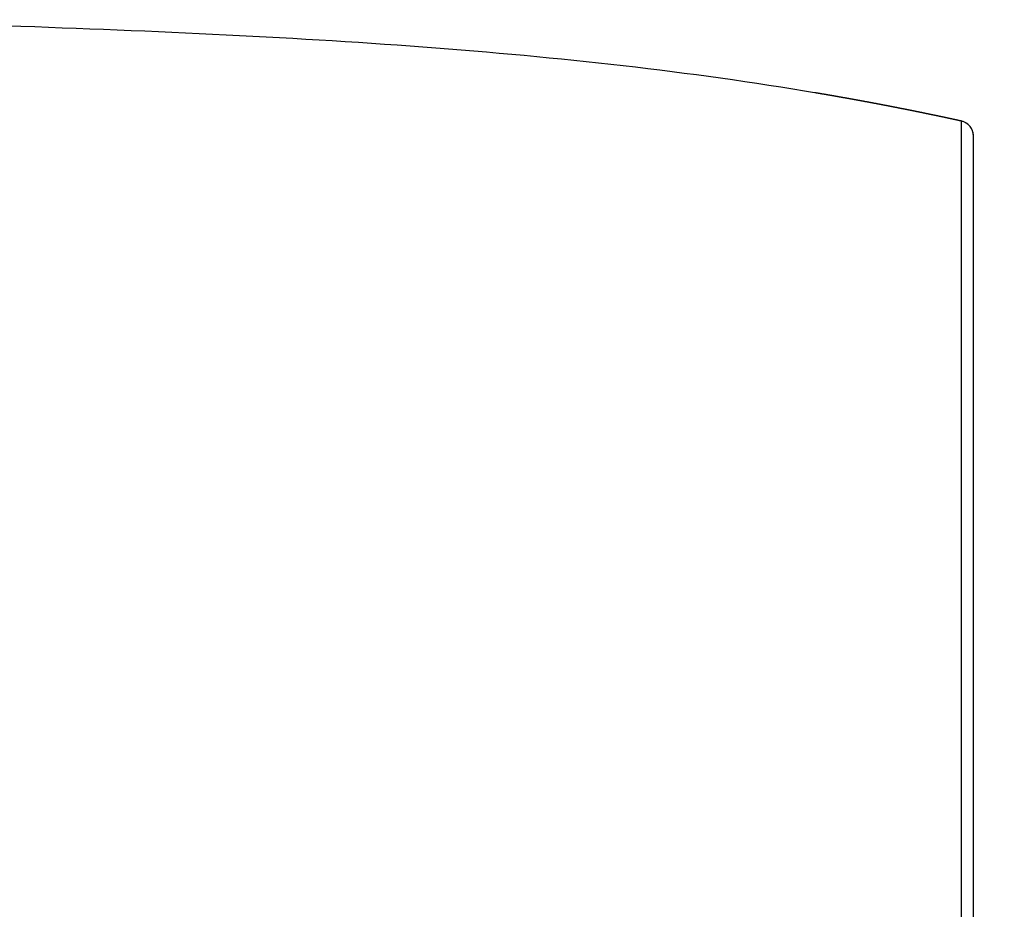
# Model space of a CAD drawing. Header units: millimetres. Extents: x 2556 to 2984, y -1556 to -1254.
# Tile 16 of 53: x 2617 to 2636, y -1392 to -1375. Entities that reach past the tile are written whole.
import ezdxf

# ---------------------------------------------------------------- set-up
doc = ezdxf.new("R2010")
doc.units = ezdxf.units.MM
doc.layers.add('06___PRT_ALL_SURFS', color=7, linetype='Continuous')
doc.styles.add('HANA', font='arial.ttf')
doc.dimstyles.new('HANA$7', dxfattribs={"dimtxt": 2.5, "dimasz": 2.5, "dimexe": 0.5, "dimexo": 0.2, "dimgap": 0.5, "dimtad": 1, "dimzin": 1, "dimdsep": 46, "dimtxsty": 'HANA', "dimcen": 0, "dimclrd": 3, "dimclre": 3, "dimclrt": 4, "dimadec": 0, "dimazin": 0, "dimtfac": 1, "dimtmove": 0, "dimatfit": 3, "dimfxl": 0, "dimtzin": 0, "dimarcsym": 0})

msp = doc.modelspace()

# ---------------------------------------------------------------- linework, layer by layer
at = {"color": 7, "linetype": 'Continuous'}
for p, q in [((2635.635, -1397.463), (2635.635, -1376.512)), ((2635.635, -1397.463), (2635.635, -1376.512)), ((2635.815, -1376.632), (2635.807, -1376.621)), ((2635.823, -1376.644), (2635.815, -1376.632)), ((2635.87, -1376.805), (2635.87, -1376.791)), ((2635.87, -1397.17), (2635.87, -1376.805)), ((2635.635, -1382.308), (2635.634, -1377.481)), ((2635.634, -1382.308), (2635.634, -1377.481))]:
    msp.add_line(p, q, dxfattribs=at)
for points in [[(2635.634, -1377.481), (2635.634, -1376.733), (2635.634, -1376.698), (2635.634, -1376.666), (2635.634, -1376.636), (2635.635, -1376.586)], [(2635.634, -1377.481), (2635.634, -1376.733), (2635.634, -1376.698), (2635.634, -1376.666), (2635.634, -1376.636), (2635.634, -1376.586)], [(2635.635, -1376.512), (2635.635, -1376.512), (2635.635, -1376.512)], [(2635.807, -1376.621), (2635.798, -1376.61), (2635.789, -1376.599), (2635.779, -1376.589), (2635.768, -1376.579), (2635.757, -1376.57), (2635.746, -1376.562), (2635.735, -1376.554), (2635.722, -1376.546), (2635.71, -1376.539), (2635.697, -1376.533), (2635.684, -1376.527), (2635.671, -1376.522), (2635.658, -1376.518), (2635.644, -1376.514), (2635.635, -1376.512)], [(2635.87, -1376.791), (2635.869, -1376.777), (2635.867, -1376.762), (2635.865, -1376.748), (2635.862, -1376.735), (2635.858, -1376.721), (2635.854, -1376.707), (2635.849, -1376.694), (2635.844, -1376.681), (2635.837, -1376.668), (2635.831, -1376.656), (2635.823, -1376.644)], [(2635.869, -1376.777), (2635.867, -1376.762), (2635.865, -1376.748), (2635.862, -1376.735), (2635.858, -1376.721), (2635.854, -1376.707), (2635.849, -1376.694), (2635.844, -1376.681)]]:
    msp.add_lwpolyline(points, dxfattribs=at)
for centre, radius, start, end in [((2622.939, -1434.495), 59.357, 77.6501, 80.51286), ((2635.57, -1376.805), 0.3, 359.9992, 77.6145)]:
    msp.add_arc(centre, radius, start, end, dxfattribs=at)
msp.add_open_spline([(2632.723, -1375.95), (2632.517, -1375.916), (2631.057, -1375.678), (2628.324, -1375.326), (2624.386, -1374.993), (2620.226, -1374.768), (2616.373, -1374.627), (2613.987, -1374.555), (2613.066, -1374.528)], degree=3, knots=[0, 0, 0, 0, 0.034111, 0.241375, 0.448639, 0.655903, 0.863167, 1, 1, 1, 1], dxfattribs=at)
at = {"layer": '06___PRT_ALL_SURFS', "color": 7, "linetype": 'Continuous'}
for points in [[(2632.787, -1375.961), (2632.786, -1375.961), (2632.785, -1375.96), (2632.783, -1375.96), (2632.782, -1375.96), (2632.781, -1375.96), (2632.723, -1375.95)], [(2632.799, -1375.963), (2632.798, -1375.963), (2632.796, -1375.962), (2632.795, -1375.962), (2632.794, -1375.962), (2632.792, -1375.962), (2632.791, -1375.962), (2632.79, -1375.961), (2632.787, -1375.961)], [(2632.809, -1375.965), (2632.808, -1375.964), (2632.807, -1375.964), (2632.805, -1375.964), (2632.804, -1375.964), (2632.803, -1375.964), (2632.802, -1375.963), (2632.799, -1375.963)], [(2632.821, -1375.967), (2632.82, -1375.966), (2632.819, -1375.966), (2632.817, -1375.966), (2632.816, -1375.966), (2632.815, -1375.966), (2632.813, -1375.965), (2632.812, -1375.965), (2632.809, -1375.965)], [(2632.832, -1375.969), (2632.831, -1375.968), (2632.829, -1375.968), (2632.828, -1375.968), (2632.827, -1375.968), (2632.825, -1375.967), (2632.824, -1375.967), (2632.821, -1375.967)], [(2632.843, -1375.97), (2632.842, -1375.97), (2632.84, -1375.97), (2632.839, -1375.97), (2632.838, -1375.969), (2632.836, -1375.969), (2632.835, -1375.969), (2632.832, -1375.969)], [(2632.854, -1375.972), (2632.852, -1375.972), (2632.851, -1375.972), (2632.85, -1375.972), (2632.848, -1375.971), (2632.847, -1375.971), (2632.846, -1375.971), (2632.843, -1375.97)], [(2632.865, -1375.974), (2632.863, -1375.974), (2632.862, -1375.974), (2632.861, -1375.973), (2632.859, -1375.973), (2632.858, -1375.973), (2632.857, -1375.973), (2632.854, -1375.972)], [(2632.876, -1375.976), (2632.874, -1375.976), (2632.873, -1375.975), (2632.872, -1375.975), (2632.87, -1375.975), (2632.869, -1375.975), (2632.868, -1375.975), (2632.865, -1375.974)], [(2632.887, -1375.978), (2632.885, -1375.978), (2632.884, -1375.977), (2632.883, -1375.977), (2632.881, -1375.977), (2632.88, -1375.977), (2632.879, -1375.976), (2632.876, -1375.976)], [(2632.898, -1375.98), (2632.897, -1375.979), (2632.895, -1375.979), (2632.894, -1375.979), (2632.892, -1375.979), (2632.891, -1375.979), (2632.89, -1375.978), (2632.887, -1375.978)], [(2632.908, -1375.981), (2632.906, -1375.981), (2632.905, -1375.981), (2632.904, -1375.981), (2632.902, -1375.98), (2632.901, -1375.98), (2632.898, -1375.98)], [(2632.919, -1375.983), (2632.918, -1375.983), (2632.916, -1375.983), (2632.915, -1375.983), (2632.913, -1375.982), (2632.912, -1375.982), (2632.911, -1375.982), (2632.908, -1375.981)], [(2632.93, -1375.985), (2632.929, -1375.985), (2632.927, -1375.985), (2632.926, -1375.985), (2632.925, -1375.984), (2632.923, -1375.984), (2632.922, -1375.984), (2632.919, -1375.983)], [(2632.942, -1375.987), (2632.94, -1375.987), (2632.939, -1375.987), (2632.937, -1375.986), (2632.936, -1375.986), (2632.935, -1375.986), (2632.933, -1375.986), (2632.93, -1375.985)], [(2632.952, -1375.989), (2632.95, -1375.989), (2632.949, -1375.988), (2632.947, -1375.988), (2632.946, -1375.988), (2632.944, -1375.988), (2632.942, -1375.987)], [(2632.963, -1375.991), (2632.962, -1375.991), (2632.96, -1375.99), (2632.959, -1375.99), (2632.957, -1375.99), (2632.956, -1375.99), (2632.954, -1375.989), (2632.952, -1375.989)], [(2632.975, -1375.993), (2632.973, -1375.993), (2632.972, -1375.992), (2632.97, -1375.992), (2632.969, -1375.992), (2632.967, -1375.992), (2632.966, -1375.991), (2632.963, -1375.991)], [(2632.985, -1375.995), (2632.983, -1375.994), (2632.982, -1375.994), (2632.98, -1375.994), (2632.979, -1375.994), (2632.977, -1375.993), (2632.975, -1375.993)], [(2632.996, -1375.997), (2632.995, -1375.996), (2632.993, -1375.996), (2632.992, -1375.996), (2632.99, -1375.996), (2632.989, -1375.995), (2632.988, -1375.995), (2632.985, -1375.995)], [(2633.007, -1375.998), (2633.005, -1375.998), (2633.004, -1375.998), (2633.002, -1375.998), (2633.001, -1375.997), (2632.999, -1375.997), (2632.996, -1375.997)], [(2633.017, -1376), (2633.015, -1376), (2633.014, -1376), (2633.012, -1375.999), (2633.011, -1375.999), (2633.009, -1375.999), (2633.007, -1375.998)], [(2633.029, -1376.002), (2633.027, -1376.002), (2633.026, -1376.002), (2633.024, -1376.001), (2633.023, -1376.001), (2633.021, -1376.001), (2633.02, -1376.001), (2633.017, -1376)], [(2633.039, -1376.004), (2633.037, -1376.004), (2633.036, -1376.003), (2633.035, -1376.003), (2633.033, -1376.003), (2633.032, -1376.003), (2633.029, -1376.002)], [(2633.049, -1376.006), (2633.048, -1376.005), (2633.046, -1376.005), (2633.045, -1376.005), (2633.043, -1376.005), (2633.042, -1376.004), (2633.039, -1376.004)], [(2633.06, -1376.008), (2633.058, -1376.007), (2633.057, -1376.007), (2633.055, -1376.007), (2633.054, -1376.007), (2633.052, -1376.006), (2633.049, -1376.006)], [(2633.072, -1376.01), (2633.07, -1376.009), (2633.069, -1376.009), (2633.067, -1376.009), (2633.066, -1376.009), (2633.064, -1376.008), (2633.063, -1376.008), (2633.06, -1376.008)], [(2633.083, -1376.011), (2633.081, -1376.011), (2633.08, -1376.011), (2633.078, -1376.011), (2633.077, -1376.01), (2633.075, -1376.01), (2633.072, -1376.01)], [(2633.093, -1376.013), (2633.092, -1376.013), (2633.09, -1376.013), (2633.089, -1376.013), (2633.087, -1376.012), (2633.086, -1376.012), (2633.083, -1376.011)], [(2633.104, -1376.015), (2633.102, -1376.015), (2633.101, -1376.015), (2633.099, -1376.014), (2633.098, -1376.014), (2633.096, -1376.014), (2633.093, -1376.013)], [(2633.115, -1376.017), (2633.113, -1376.017), (2633.112, -1376.017), (2633.11, -1376.016), (2633.109, -1376.016), (2633.107, -1376.016), (2633.104, -1376.015)], [(2633.126, -1376.019), (2633.124, -1376.019), (2633.123, -1376.018), (2633.121, -1376.018), (2633.119, -1376.018), (2633.118, -1376.018), (2633.115, -1376.017)], [(2633.137, -1376.021), (2633.135, -1376.021), (2633.133, -1376.02), (2633.132, -1376.02), (2633.13, -1376.02), (2633.129, -1376.02), (2633.126, -1376.019)], [(2633.147, -1376.023), (2633.146, -1376.023), (2633.144, -1376.022), (2633.143, -1376.022), (2633.141, -1376.022), (2633.14, -1376.021), (2633.137, -1376.021)], [(2633.159, -1376.025), (2633.157, -1376.024), (2633.155, -1376.024), (2633.154, -1376.024), (2633.152, -1376.024), (2633.151, -1376.023), (2633.147, -1376.023)], [(2633.168, -1376.026), (2633.166, -1376.026), (2633.165, -1376.026), (2633.163, -1376.026), (2633.162, -1376.025), (2633.159, -1376.025)], [(2633.179, -1376.028), (2633.178, -1376.028), (2633.176, -1376.028), (2633.174, -1376.028), (2633.173, -1376.027), (2633.171, -1376.027), (2633.168, -1376.026)], [(2633.19, -1376.03), (2633.189, -1376.03), (2633.187, -1376.03), (2633.186, -1376.029), (2633.184, -1376.029), (2633.182, -1376.029), (2633.179, -1376.028)], [(2633.2, -1376.032), (2633.198, -1376.032), (2633.197, -1376.031), (2633.195, -1376.031), (2633.194, -1376.031), (2633.19, -1376.03)], [(2633.211, -1376.034), (2633.21, -1376.034), (2633.208, -1376.033), (2633.207, -1376.033), (2633.205, -1376.033), (2633.203, -1376.033), (2633.2, -1376.032)], [(2633.223, -1376.036), (2633.221, -1376.036), (2633.22, -1376.035), (2633.218, -1376.035), (2633.216, -1376.035), (2633.215, -1376.035), (2633.211, -1376.034)], [(2633.233, -1376.038), (2633.231, -1376.037), (2633.229, -1376.037), (2633.228, -1376.037), (2633.226, -1376.037), (2633.223, -1376.036)], [(2633.244, -1376.04), (2633.242, -1376.039), (2633.241, -1376.039), (2633.239, -1376.039), (2633.238, -1376.039), (2633.236, -1376.038), (2633.233, -1376.038)], [(2633.254, -1376.042), (2633.252, -1376.041), (2633.251, -1376.041), (2633.249, -1376.041), (2633.247, -1376.04), (2633.244, -1376.04)], [(2633.266, -1376.044), (2633.264, -1376.043), (2633.262, -1376.043), (2633.261, -1376.043), (2633.259, -1376.042), (2633.257, -1376.042), (2633.254, -1376.042)], [(2633.276, -1376.045), (2633.274, -1376.045), (2633.272, -1376.045), (2633.271, -1376.044), (2633.269, -1376.044), (2633.266, -1376.044)], [(2633.286, -1376.047), (2633.284, -1376.047), (2633.283, -1376.047), (2633.281, -1376.046), (2633.279, -1376.046), (2633.276, -1376.045)], [(2633.298, -1376.049), (2633.296, -1376.049), (2633.294, -1376.049), (2633.293, -1376.048), (2633.291, -1376.048), (2633.289, -1376.048), (2633.286, -1376.047)], [(2633.308, -1376.051), (2633.306, -1376.051), (2633.305, -1376.05), (2633.303, -1376.05), (2633.301, -1376.05), (2633.298, -1376.049)], [(2633.318, -1376.053), (2633.317, -1376.053), (2633.315, -1376.052), (2633.313, -1376.052), (2633.311, -1376.052), (2633.308, -1376.051)], [(2633.329, -1376.055), (2633.327, -1376.054), (2633.325, -1376.054), (2633.324, -1376.054), (2633.322, -1376.054), (2633.318, -1376.053)], [(2633.339, -1376.057), (2633.337, -1376.056), (2633.336, -1376.056), (2633.334, -1376.056), (2633.332, -1376.055), (2633.329, -1376.055)], [(2633.35, -1376.058), (2633.348, -1376.058), (2633.346, -1376.058), (2633.344, -1376.058), (2633.343, -1376.057), (2633.339, -1376.057)], [(2633.36, -1376.06), (2633.359, -1376.06), (2633.357, -1376.06), (2633.355, -1376.059), (2633.353, -1376.059), (2633.35, -1376.058)], [(2633.371, -1376.062), (2633.369, -1376.062), (2633.368, -1376.062), (2633.366, -1376.061), (2633.364, -1376.061), (2633.36, -1376.06)], [(2633.382, -1376.064), (2633.38, -1376.064), (2633.378, -1376.064), (2633.376, -1376.063), (2633.375, -1376.063), (2633.371, -1376.062)], [(2633.393, -1376.066), (2633.391, -1376.066), (2633.389, -1376.066), (2633.387, -1376.065), (2633.385, -1376.065), (2633.382, -1376.064)], [(2633.404, -1376.068), (2633.402, -1376.068), (2633.4, -1376.067), (2633.398, -1376.067), (2633.396, -1376.067), (2633.393, -1376.066)], [(2633.415, -1376.07), (2633.413, -1376.07), (2633.411, -1376.069), (2633.409, -1376.069), (2633.407, -1376.069), (2633.404, -1376.068)], [(2633.424, -1376.072), (2633.422, -1376.071), (2633.42, -1376.071), (2633.418, -1376.071), (2633.415, -1376.07)], [(2633.435, -1376.074), (2633.433, -1376.073), (2633.431, -1376.073), (2633.43, -1376.073), (2633.428, -1376.072), (2633.424, -1376.072)], [(2633.446, -1376.076), (2633.445, -1376.075), (2633.443, -1376.075), (2633.441, -1376.075), (2633.439, -1376.074), (2633.435, -1376.074)], [(2633.456, -1376.077), (2633.454, -1376.077), (2633.452, -1376.077), (2633.45, -1376.076), (2633.446, -1376.076)], [(2633.467, -1376.08), (2633.465, -1376.079), (2633.463, -1376.079), (2633.462, -1376.079), (2633.46, -1376.078), (2633.456, -1376.077)], [(2633.477, -1376.081), (2633.475, -1376.081), (2633.473, -1376.081), (2633.471, -1376.08), (2633.467, -1376.08)], [(2633.488, -1376.083), (2633.486, -1376.083), (2633.485, -1376.083), (2633.483, -1376.082), (2633.481, -1376.082), (2633.477, -1376.081)], [(2633.498, -1376.085), (2633.496, -1376.085), (2633.494, -1376.084), (2633.492, -1376.084), (2633.488, -1376.083)], [(2633.51, -1376.087), (2633.508, -1376.087), (2633.506, -1376.086), (2633.504, -1376.086), (2633.502, -1376.086), (2633.498, -1376.085)], [(2633.519, -1376.089), (2633.518, -1376.089), (2633.516, -1376.088), (2633.514, -1376.088), (2633.51, -1376.087)], [(2633.529, -1376.091), (2633.527, -1376.09), (2633.525, -1376.09), (2633.523, -1376.09), (2633.519, -1376.089)], [(2633.541, -1376.093), (2633.539, -1376.093), (2633.537, -1376.092), (2633.535, -1376.092), (2633.533, -1376.091), (2633.529, -1376.091)], [(2633.551, -1376.095), (2633.549, -1376.094), (2633.547, -1376.094), (2633.545, -1376.094), (2633.541, -1376.093)], [(2633.561, -1376.096), (2633.559, -1376.096), (2633.557, -1376.096), (2633.555, -1376.095), (2633.551, -1376.095)], [(2633.573, -1376.099), (2633.571, -1376.098), (2633.569, -1376.098), (2633.567, -1376.098), (2633.565, -1376.097), (2633.561, -1376.096)], [(2633.583, -1376.1), (2633.581, -1376.1), (2633.579, -1376.1), (2633.577, -1376.099), (2633.573, -1376.099)], [(2633.593, -1376.102), (2633.591, -1376.102), (2633.589, -1376.102), (2633.587, -1376.101), (2633.583, -1376.1)], [(2633.603, -1376.104), (2633.601, -1376.104), (2633.599, -1376.103), (2633.597, -1376.103), (2633.593, -1376.102)], [(2633.613, -1376.106), (2633.611, -1376.106), (2633.609, -1376.105), (2633.607, -1376.105), (2633.603, -1376.104)], [(2633.625, -1376.108), (2633.623, -1376.108), (2633.621, -1376.107), (2633.619, -1376.107), (2633.617, -1376.107), (2633.613, -1376.106)], [(2633.636, -1376.11), (2633.634, -1376.11), (2633.632, -1376.109), (2633.63, -1376.109), (2633.625, -1376.108)], [(2633.646, -1376.112), (2633.644, -1376.112), (2633.642, -1376.111), (2633.64, -1376.111), (2633.636, -1376.11)], [(2633.656, -1376.114), (2633.654, -1376.113), (2633.652, -1376.113), (2633.65, -1376.113), (2633.646, -1376.112)], [(2633.666, -1376.116), (2633.664, -1376.115), (2633.662, -1376.115), (2633.66, -1376.115), (2633.656, -1376.114)], [(2633.677, -1376.118), (2633.675, -1376.117), (2633.673, -1376.117), (2633.67, -1376.116), (2633.666, -1376.116)], [(2633.687, -1376.12), (2633.685, -1376.119), (2633.683, -1376.119), (2633.681, -1376.118), (2633.677, -1376.118)], [(2633.697, -1376.121), (2633.695, -1376.121), (2633.693, -1376.121), (2633.691, -1376.12), (2633.687, -1376.12)], [(2633.708, -1376.123), (2633.706, -1376.123), (2633.703, -1376.123), (2633.701, -1376.122), (2633.697, -1376.121)], [(2633.718, -1376.125), (2633.716, -1376.125), (2633.714, -1376.124), (2633.712, -1376.124), (2633.708, -1376.123)], [(2633.728, -1376.127), (2633.726, -1376.127), (2633.724, -1376.126), (2633.722, -1376.126), (2633.718, -1376.125)], [(2633.739, -1376.129), (2633.737, -1376.129), (2633.735, -1376.128), (2633.732, -1376.128), (2633.728, -1376.127)], [(2633.749, -1376.131), (2633.747, -1376.131), (2633.745, -1376.13), (2633.743, -1376.13), (2633.739, -1376.129)], [(2633.76, -1376.133), (2633.757, -1376.133), (2633.755, -1376.132), (2633.753, -1376.132), (2633.749, -1376.131)], [(2633.77, -1376.135), (2633.768, -1376.134), (2633.766, -1376.134), (2633.764, -1376.134), (2633.76, -1376.133)], [(2633.78, -1376.137), (2633.778, -1376.136), (2633.776, -1376.136), (2633.774, -1376.136), (2633.77, -1376.135)], [(2633.791, -1376.139), (2633.789, -1376.138), (2633.787, -1376.138), (2633.785, -1376.138), (2633.78, -1376.137)], [(2633.801, -1376.141), (2633.799, -1376.14), (2633.797, -1376.14), (2633.795, -1376.139), (2633.791, -1376.139)], [(2633.812, -1376.143), (2633.81, -1376.142), (2633.807, -1376.142), (2633.805, -1376.141), (2633.801, -1376.141)], [(2633.822, -1376.145), (2633.82, -1376.144), (2633.818, -1376.144), (2633.816, -1376.143), (2633.812, -1376.143)], [(2633.833, -1376.146), (2633.831, -1376.146), (2633.828, -1376.146), (2633.826, -1376.145), (2633.822, -1376.145)], [(2633.843, -1376.148), (2633.841, -1376.148), (2633.839, -1376.148), (2633.837, -1376.147), (2633.833, -1376.146)], [(2633.854, -1376.15), (2633.851, -1376.15), (2633.849, -1376.15), (2633.847, -1376.149), (2633.843, -1376.148)], [(2633.864, -1376.152), (2633.862, -1376.152), (2633.86, -1376.152), (2633.858, -1376.151), (2633.854, -1376.15)], [(2633.875, -1376.154), (2633.873, -1376.154), (2633.87, -1376.154), (2633.868, -1376.153), (2633.864, -1376.152)], [(2633.885, -1376.156), (2633.883, -1376.156), (2633.881, -1376.156), (2633.879, -1376.155), (2633.875, -1376.154)], [(2633.896, -1376.158), (2633.894, -1376.158), (2633.891, -1376.157), (2633.889, -1376.157), (2633.885, -1376.156)], [(2633.904, -1376.16), (2633.902, -1376.159), (2633.9, -1376.159), (2633.896, -1376.158)], [(2633.915, -1376.162), (2633.913, -1376.161), (2633.91, -1376.161), (2633.908, -1376.161), (2633.904, -1376.16)], [(2633.925, -1376.164), (2633.923, -1376.163), (2633.921, -1376.163), (2633.919, -1376.163), (2633.915, -1376.162)], [(2633.936, -1376.166), (2633.934, -1376.165), (2633.932, -1376.165), (2633.929, -1376.165), (2633.925, -1376.164)], [(2633.946, -1376.168), (2633.944, -1376.167), (2633.942, -1376.167), (2633.94, -1376.167), (2633.936, -1376.166)], [(2633.957, -1376.17), (2633.955, -1376.169), (2633.953, -1376.169), (2633.951, -1376.169), (2633.946, -1376.168)], [(2633.968, -1376.172), (2633.966, -1376.171), (2633.963, -1376.171), (2633.961, -1376.171), (2633.957, -1376.17)], [(2633.976, -1376.173), (2633.974, -1376.173), (2633.972, -1376.173), (2633.968, -1376.172)], [(2633.987, -1376.175), (2633.985, -1376.175), (2633.983, -1376.175), (2633.98, -1376.174), (2633.976, -1376.173)], [(2633.997, -1376.177), (2633.995, -1376.177), (2633.993, -1376.177), (2633.991, -1376.176), (2633.987, -1376.175)], [(2634.008, -1376.179), (2634.006, -1376.179), (2634.004, -1376.179), (2634.002, -1376.178), (2633.997, -1376.177)], [(2634.019, -1376.181), (2634.017, -1376.181), (2634.014, -1376.181), (2634.012, -1376.18), (2634.008, -1376.179)], [(2634.027, -1376.183), (2634.025, -1376.183), (2634.023, -1376.182), (2634.019, -1376.181)], [(2634.038, -1376.185), (2634.036, -1376.185), (2634.034, -1376.184), (2634.032, -1376.184), (2634.027, -1376.183)], [(2634.049, -1376.187), (2634.047, -1376.187), (2634.044, -1376.186), (2634.042, -1376.186), (2634.038, -1376.185)], [(2634.059, -1376.189), (2634.057, -1376.189), (2634.055, -1376.188), (2634.053, -1376.188), (2634.049, -1376.187)], [(2634.07, -1376.191), (2634.068, -1376.191), (2634.066, -1376.19), (2634.064, -1376.19), (2634.059, -1376.189)], [(2634.079, -1376.193), (2634.077, -1376.193), (2634.074, -1376.192), (2634.07, -1376.191)], [(2634.09, -1376.195), (2634.087, -1376.195), (2634.085, -1376.194), (2634.083, -1376.194), (2634.079, -1376.193)], [(2634.1, -1376.197), (2634.098, -1376.197), (2634.096, -1376.196), (2634.094, -1376.196), (2634.09, -1376.195)], [(2634.109, -1376.199), (2634.107, -1376.198), (2634.105, -1376.198), (2634.1, -1376.197)], [(2634.12, -1376.201), (2634.118, -1376.2), (2634.115, -1376.2), (2634.113, -1376.199), (2634.109, -1376.199)], [(2634.131, -1376.203), (2634.128, -1376.202), (2634.126, -1376.202), (2634.124, -1376.202), (2634.12, -1376.201)], [(2634.141, -1376.205), (2634.139, -1376.204), (2634.137, -1376.204), (2634.135, -1376.204), (2634.131, -1376.203)], [(2634.15, -1376.207), (2634.148, -1376.206), (2634.146, -1376.206), (2634.141, -1376.205)], [(2634.161, -1376.209), (2634.159, -1376.208), (2634.157, -1376.208), (2634.154, -1376.207), (2634.15, -1376.207)], [(2634.172, -1376.211), (2634.17, -1376.21), (2634.167, -1376.21), (2634.165, -1376.209), (2634.161, -1376.209)], [(2634.18, -1376.212), (2634.178, -1376.212), (2634.176, -1376.212), (2634.172, -1376.211)], [(2634.191, -1376.214), (2634.189, -1376.214), (2634.187, -1376.214), (2634.185, -1376.213), (2634.18, -1376.212)], [(2634.202, -1376.217), (2634.2, -1376.216), (2634.198, -1376.216), (2634.196, -1376.215), (2634.191, -1376.214)], [(2634.211, -1376.218), (2634.209, -1376.218), (2634.207, -1376.217), (2634.202, -1376.217)], [(2634.222, -1376.22), (2634.22, -1376.22), (2634.217, -1376.22), (2634.215, -1376.219), (2634.211, -1376.218)], [(2634.233, -1376.223), (2634.231, -1376.222), (2634.228, -1376.222), (2634.226, -1376.221), (2634.222, -1376.22)], [(2634.242, -1376.224), (2634.239, -1376.224), (2634.237, -1376.223), (2634.233, -1376.223)], [(2634.253, -1376.226), (2634.25, -1376.226), (2634.248, -1376.225), (2634.246, -1376.225), (2634.242, -1376.224)], [(2634.261, -1376.228), (2634.259, -1376.228), (2634.257, -1376.227), (2634.253, -1376.226)], [(2634.272, -1376.23), (2634.27, -1376.23), (2634.268, -1376.229), (2634.266, -1376.229), (2634.261, -1376.228)], [(2634.283, -1376.232), (2634.281, -1376.232), (2634.279, -1376.231), (2634.277, -1376.231), (2634.272, -1376.23)], [(2634.292, -1376.234), (2634.29, -1376.234), (2634.288, -1376.233), (2634.283, -1376.232)], [(2634.303, -1376.236), (2634.301, -1376.236), (2634.299, -1376.235), (2634.297, -1376.235), (2634.292, -1376.234)], [(2634.312, -1376.238), (2634.31, -1376.237), (2634.308, -1376.237), (2634.303, -1376.236)], [(2634.323, -1376.24), (2634.321, -1376.24), (2634.319, -1376.239), (2634.316, -1376.239), (2634.312, -1376.238)], [(2634.332, -1376.242), (2634.33, -1376.241), (2634.327, -1376.241), (2634.323, -1376.24)], [(2634.343, -1376.244), (2634.341, -1376.244), (2634.339, -1376.243), (2634.336, -1376.243), (2634.332, -1376.242)], [(2634.354, -1376.246), (2634.352, -1376.246), (2634.35, -1376.245), (2634.347, -1376.245), (2634.343, -1376.244)], [(2634.363, -1376.248), (2634.361, -1376.247), (2634.359, -1376.247), (2634.354, -1376.246)], [(2634.374, -1376.25), (2634.372, -1376.25), (2634.37, -1376.249), (2634.367, -1376.249), (2634.363, -1376.248)], [(2634.383, -1376.252), (2634.381, -1376.251), (2634.379, -1376.251), (2634.374, -1376.25)], [(2634.394, -1376.254), (2634.392, -1376.254), (2634.39, -1376.253), (2634.387, -1376.253), (2634.383, -1376.252)], [(2634.403, -1376.256), (2634.401, -1376.255), (2634.399, -1376.255), (2634.394, -1376.254)], [(2634.414, -1376.258), (2634.412, -1376.257), (2634.41, -1376.257), (2634.408, -1376.257), (2634.403, -1376.256)], [(2634.423, -1376.26), (2634.421, -1376.259), (2634.419, -1376.259), (2634.414, -1376.258)], [(2634.434, -1376.262), (2634.432, -1376.261), (2634.43, -1376.261), (2634.428, -1376.261), (2634.423, -1376.26)], [(2634.443, -1376.264), (2634.441, -1376.263), (2634.439, -1376.263), (2634.434, -1376.262)], [(2634.452, -1376.265), (2634.45, -1376.265), (2634.448, -1376.265), (2634.443, -1376.264)], [(2634.464, -1376.268), (2634.461, -1376.267), (2634.459, -1376.267), (2634.457, -1376.266), (2634.452, -1376.265)], [(2634.473, -1376.269), (2634.471, -1376.269), (2634.468, -1376.269), (2634.464, -1376.268)], [(2634.484, -1376.272), (2634.482, -1376.271), (2634.48, -1376.271), (2634.477, -1376.27), (2634.473, -1376.269)], [(2634.493, -1376.273), (2634.491, -1376.273), (2634.489, -1376.273), (2634.484, -1376.272)], [(2634.504, -1376.276), (2634.502, -1376.275), (2634.5, -1376.275), (2634.498, -1376.274), (2634.493, -1376.273)], [(2634.514, -1376.278), (2634.511, -1376.277), (2634.509, -1376.277), (2634.504, -1376.276)], [(2634.523, -1376.279), (2634.52, -1376.279), (2634.518, -1376.278), (2634.514, -1376.278)], [(2634.534, -1376.282), (2634.532, -1376.281), (2634.529, -1376.281), (2634.527, -1376.28), (2634.523, -1376.279)], [(2634.543, -1376.283), (2634.541, -1376.283), (2634.539, -1376.283), (2634.534, -1376.282)], [(2634.554, -1376.286), (2634.552, -1376.285), (2634.55, -1376.285), (2634.548, -1376.284), (2634.543, -1376.283)], [(2634.564, -1376.287), (2634.561, -1376.287), (2634.559, -1376.287), (2634.554, -1376.286)], [(2634.573, -1376.289), (2634.57, -1376.289), (2634.568, -1376.288), (2634.564, -1376.287)], [(2634.584, -1376.292), (2634.582, -1376.291), (2634.58, -1376.291), (2634.577, -1376.29), (2634.573, -1376.289)], [(2634.593, -1376.293), (2634.591, -1376.293), (2634.589, -1376.293), (2634.584, -1376.292)], [(2634.603, -1376.295), (2634.6, -1376.295), (2634.598, -1376.294), (2634.593, -1376.293)], [(2634.614, -1376.298), (2634.612, -1376.297), (2634.609, -1376.297), (2634.607, -1376.296), (2634.603, -1376.295)], [(2634.623, -1376.299), (2634.621, -1376.299), (2634.619, -1376.299), (2634.614, -1376.298)], [(2634.632, -1376.301), (2634.63, -1376.301), (2634.628, -1376.3), (2634.623, -1376.299)], [(2634.644, -1376.304), (2634.642, -1376.303), (2634.639, -1376.303), (2634.637, -1376.302), (2634.632, -1376.301)], [(2634.653, -1376.305), (2634.651, -1376.305), (2634.649, -1376.305), (2634.644, -1376.304)], [(2634.662, -1376.307), (2634.66, -1376.307), (2634.658, -1376.306), (2634.653, -1376.305)], [(2634.672, -1376.309), (2634.669, -1376.309), (2634.667, -1376.308), (2634.662, -1376.307)], [(2634.683, -1376.312), (2634.681, -1376.311), (2634.679, -1376.311), (2634.676, -1376.31), (2634.672, -1376.309)], [(2634.693, -1376.313), (2634.69, -1376.313), (2634.688, -1376.312), (2634.683, -1376.312)], [(2634.702, -1376.315), (2634.7, -1376.315), (2634.697, -1376.314), (2634.693, -1376.313)], [(2634.711, -1376.317), (2634.709, -1376.317), (2634.707, -1376.316), (2634.702, -1376.315)], [(2634.723, -1376.32), (2634.721, -1376.319), (2634.718, -1376.319), (2634.716, -1376.318), (2634.711, -1376.317)], [(2634.732, -1376.321), (2634.73, -1376.321), (2634.728, -1376.32), (2634.723, -1376.32)], [(2634.742, -1376.323), (2634.739, -1376.323), (2634.737, -1376.322), (2634.732, -1376.321)], [(2634.751, -1376.325), (2634.749, -1376.325), (2634.746, -1376.324), (2634.742, -1376.323)], [(2634.763, -1376.328), (2634.76, -1376.327), (2634.758, -1376.327), (2634.756, -1376.326), (2634.751, -1376.325)], [(2634.772, -1376.33), (2634.77, -1376.329), (2634.767, -1376.329), (2634.763, -1376.328)], [(2634.782, -1376.331), (2634.779, -1376.331), (2634.777, -1376.33), (2634.772, -1376.33)], [(2634.791, -1376.333), (2634.789, -1376.333), (2634.786, -1376.332), (2634.782, -1376.331)], [(2634.8, -1376.335), (2634.798, -1376.335), (2634.796, -1376.334), (2634.791, -1376.333)], [(2634.81, -1376.337), (2634.808, -1376.337), (2634.805, -1376.336), (2634.8, -1376.335)], [(2634.822, -1376.34), (2634.819, -1376.339), (2634.817, -1376.339), (2634.815, -1376.338), (2634.81, -1376.337)], [(2634.831, -1376.342), (2634.829, -1376.341), (2634.826, -1376.341), (2634.822, -1376.34)], [(2634.841, -1376.343), (2634.838, -1376.343), (2634.836, -1376.343), (2634.831, -1376.342)], [(2634.85, -1376.345), (2634.848, -1376.345), (2634.845, -1376.344), (2634.841, -1376.343)], [(2634.86, -1376.347), (2634.857, -1376.347), (2634.855, -1376.346), (2634.85, -1376.345)], [(2634.869, -1376.349), (2634.867, -1376.349), (2634.865, -1376.348), (2634.86, -1376.347)], [(2634.879, -1376.351), (2634.876, -1376.351), (2634.874, -1376.35), (2634.869, -1376.349)], [(2634.888, -1376.353), (2634.886, -1376.353), (2634.884, -1376.352), (2634.879, -1376.351)], [(2634.9, -1376.356), (2634.898, -1376.355), (2634.896, -1376.355), (2634.893, -1376.354), (2634.888, -1376.353)], [(2634.91, -1376.358), (2634.908, -1376.357), (2634.905, -1376.357), (2634.9, -1376.356)], [(2634.92, -1376.36), (2634.917, -1376.359), (2634.915, -1376.359), (2634.91, -1376.358)], [(2634.929, -1376.362), (2634.927, -1376.361), (2634.924, -1376.361), (2634.92, -1376.36)], [(2634.939, -1376.364), (2634.936, -1376.363), (2634.934, -1376.363), (2634.929, -1376.362)], [(2634.948, -1376.366), (2634.946, -1376.365), (2634.944, -1376.365), (2634.939, -1376.364)], [(2634.958, -1376.368), (2634.956, -1376.367), (2634.953, -1376.367), (2634.948, -1376.366)], [(2634.968, -1376.37), (2634.965, -1376.369), (2634.963, -1376.369), (2634.958, -1376.368)], [(2634.977, -1376.372), (2634.975, -1376.371), (2634.973, -1376.371), (2634.968, -1376.37)], [(2634.987, -1376.374), (2634.985, -1376.373), (2634.982, -1376.373), (2634.977, -1376.372)], [(2634.997, -1376.376), (2634.994, -1376.375), (2634.992, -1376.375), (2634.987, -1376.374)], [(2635.007, -1376.378), (2635.004, -1376.377), (2635.002, -1376.377), (2634.997, -1376.376)], [(2635.016, -1376.38), (2635.014, -1376.379), (2635.011, -1376.379), (2635.007, -1376.378)], [(2635.026, -1376.382), (2635.024, -1376.381), (2635.021, -1376.381), (2635.016, -1376.38)], [(2635.036, -1376.384), (2635.033, -1376.383), (2635.031, -1376.383), (2635.026, -1376.382)], [(2635.046, -1376.386), (2635.043, -1376.385), (2635.041, -1376.385), (2635.036, -1376.384)], [(2635.055, -1376.388), (2635.053, -1376.387), (2635.051, -1376.387), (2635.046, -1376.386)], [(2635.065, -1376.39), (2635.063, -1376.389), (2635.06, -1376.389), (2635.055, -1376.388)], [(2635.075, -1376.392), (2635.073, -1376.391), (2635.07, -1376.391), (2635.065, -1376.39)], [(2635.085, -1376.394), (2635.082, -1376.393), (2635.08, -1376.393), (2635.075, -1376.392)], [(2635.095, -1376.396), (2635.092, -1376.396), (2635.09, -1376.395), (2635.085, -1376.394)], [(2635.105, -1376.398), (2635.102, -1376.398), (2635.1, -1376.397), (2635.095, -1376.396)], [(2635.115, -1376.4), (2635.112, -1376.4), (2635.11, -1376.399), (2635.105, -1376.398)], [(2635.124, -1376.402), (2635.122, -1376.402), (2635.12, -1376.401), (2635.115, -1376.4)], [(2635.134, -1376.404), (2635.132, -1376.404), (2635.129, -1376.403), (2635.124, -1376.402)], [(2635.144, -1376.406), (2635.142, -1376.406), (2635.139, -1376.405), (2635.134, -1376.404)], [(2635.152, -1376.408), (2635.149, -1376.407), (2635.144, -1376.406)], [(2635.162, -1376.41), (2635.159, -1376.41), (2635.157, -1376.409), (2635.152, -1376.408)], [(2635.172, -1376.412), (2635.169, -1376.412), (2635.167, -1376.411), (2635.162, -1376.41)], [(2635.182, -1376.414), (2635.179, -1376.414), (2635.177, -1376.413), (2635.172, -1376.412)], [(2635.192, -1376.416), (2635.189, -1376.416), (2635.187, -1376.415), (2635.182, -1376.414)], [(2635.202, -1376.419), (2635.199, -1376.418), (2635.197, -1376.417), (2635.192, -1376.416)], [(2635.212, -1376.421), (2635.209, -1376.42), (2635.207, -1376.42), (2635.202, -1376.419)], [(2635.222, -1376.423), (2635.219, -1376.422), (2635.217, -1376.422), (2635.212, -1376.421)], [(2635.229, -1376.424), (2635.227, -1376.424), (2635.222, -1376.423)], [(2635.239, -1376.427), (2635.237, -1376.426), (2635.234, -1376.425), (2635.229, -1376.424)], [(2635.249, -1376.429), (2635.247, -1376.428), (2635.244, -1376.428), (2635.239, -1376.427)], [(2635.26, -1376.431), (2635.257, -1376.43), (2635.255, -1376.43), (2635.249, -1376.429)], [(2635.27, -1376.433), (2635.267, -1376.432), (2635.265, -1376.432), (2635.26, -1376.431)], [(2635.277, -1376.435), (2635.275, -1376.434), (2635.27, -1376.433)], [(2635.287, -1376.437), (2635.285, -1376.436), (2635.282, -1376.436), (2635.277, -1376.435)], [(2635.298, -1376.439), (2635.295, -1376.438), (2635.292, -1376.438), (2635.287, -1376.437)], [(2635.308, -1376.441), (2635.305, -1376.441), (2635.303, -1376.44), (2635.298, -1376.439)], [(2635.318, -1376.443), (2635.315, -1376.443), (2635.313, -1376.442), (2635.308, -1376.441)], [(2635.326, -1376.445), (2635.323, -1376.444), (2635.318, -1376.443)], [(2635.336, -1376.447), (2635.333, -1376.446), (2635.331, -1376.446), (2635.326, -1376.445)], [(2635.346, -1376.449), (2635.343, -1376.449), (2635.341, -1376.448), (2635.336, -1376.447)], [(2635.356, -1376.451), (2635.354, -1376.451), (2635.351, -1376.45), (2635.346, -1376.449)], [(2635.364, -1376.453), (2635.361, -1376.453), (2635.356, -1376.451)], [(2635.374, -1376.455), (2635.372, -1376.455), (2635.369, -1376.454), (2635.364, -1376.453)], [(2635.385, -1376.457), (2635.382, -1376.457), (2635.379, -1376.456), (2635.374, -1376.455)], [(2635.395, -1376.46), (2635.392, -1376.459), (2635.39, -1376.459), (2635.385, -1376.457)], [(2635.403, -1376.461), (2635.4, -1376.461), (2635.395, -1376.46)], [(2635.413, -1376.464), (2635.41, -1376.463), (2635.408, -1376.462), (2635.403, -1376.461)], [(2635.423, -1376.466), (2635.421, -1376.465), (2635.418, -1376.465), (2635.413, -1376.464)], [(2635.431, -1376.467), (2635.428, -1376.467), (2635.423, -1376.466)], [(2635.441, -1376.47), (2635.439, -1376.469), (2635.436, -1376.469), (2635.431, -1376.467)], [(2635.452, -1376.472), (2635.449, -1376.471), (2635.447, -1376.471), (2635.441, -1376.47)], [(2635.46, -1376.474), (2635.457, -1376.473), (2635.452, -1376.472)], [(2635.47, -1376.476), (2635.468, -1376.475), (2635.465, -1376.475), (2635.46, -1376.474)], [(2635.481, -1376.478), (2635.478, -1376.478), (2635.475, -1376.477), (2635.47, -1376.476)], [(2635.488, -1376.48), (2635.486, -1376.479), (2635.481, -1376.478)], [(2635.499, -1376.482), (2635.496, -1376.482), (2635.494, -1376.481), (2635.488, -1376.48)], [(2635.509, -1376.484), (2635.507, -1376.484), (2635.504, -1376.483), (2635.499, -1376.482)], [(2635.517, -1376.486), (2635.515, -1376.486), (2635.509, -1376.484)], [(2635.528, -1376.488), (2635.525, -1376.488), (2635.523, -1376.487), (2635.517, -1376.486)], [(2635.538, -1376.491), (2635.536, -1376.49), (2635.533, -1376.49), (2635.528, -1376.488)], [(2635.546, -1376.492), (2635.544, -1376.492), (2635.538, -1376.491)], [(2635.557, -1376.495), (2635.554, -1376.494), (2635.551, -1376.494), (2635.546, -1376.492)], [(2635.565, -1376.496), (2635.562, -1376.496), (2635.557, -1376.495)], [(2635.575, -1376.499), (2635.573, -1376.498), (2635.57, -1376.498), (2635.565, -1376.496)], [(2635.586, -1376.501), (2635.583, -1376.501), (2635.581, -1376.5), (2635.575, -1376.499)], [(2635.594, -1376.503), (2635.591, -1376.502), (2635.586, -1376.501)], [(2635.605, -1376.505), (2635.602, -1376.505), (2635.599, -1376.504), (2635.594, -1376.503)], [(2635.613, -1376.507), (2635.61, -1376.506), (2635.605, -1376.505)], [(2635.623, -1376.509), (2635.621, -1376.509), (2635.618, -1376.508), (2635.613, -1376.507)], [(2635.635, -1376.512), (2635.634, -1376.512), (2635.631, -1376.511), (2635.629, -1376.51), (2635.623, -1376.509)]]:
    msp.add_lwpolyline(points, dxfattribs=at)

# ---------------------------------------------------------------- leaders
at = {"color": 3}
msp.add_leader([(2611, -1386.999), (2618.704, -1408.536), (2657.706, -1408.615)], dimstyle='HANA$7', override={"dimgap": 0.5, "dimtad": 0, "dimcen": 1.5, "dimtp": 0.1, "dimtm": 0.1, "dimtfillclr": 3}, dxfattribs=at)

doc.saveas('drawing.dxf')
